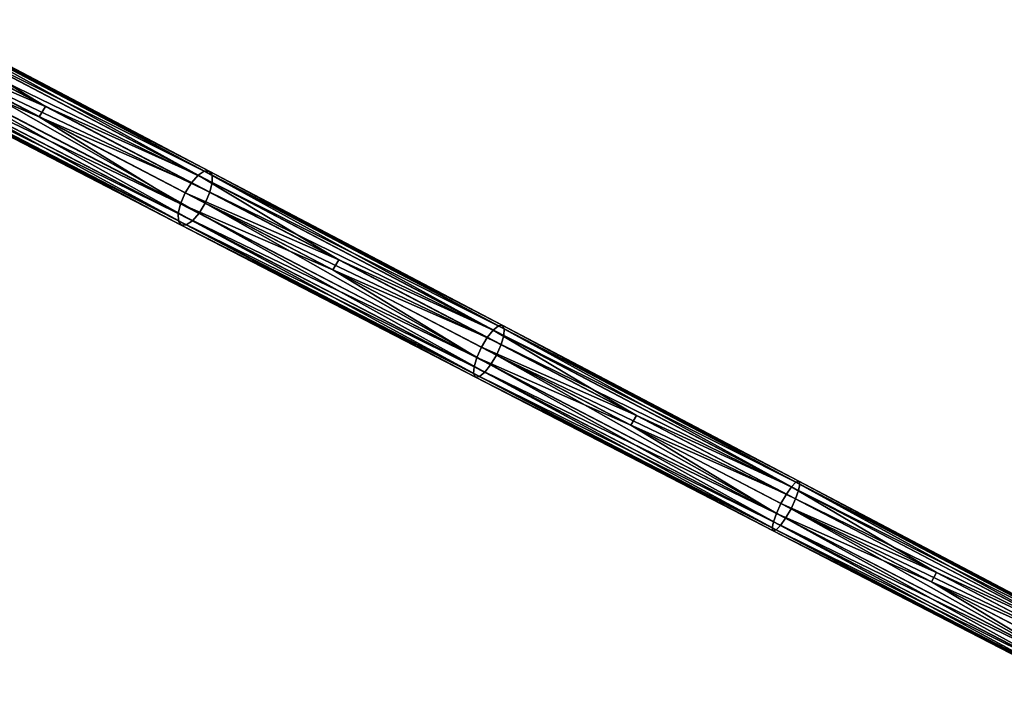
# Model space of a CAD drawing. Header units: millimetres. Extents: x 0 to 2133, y 0 to 2087.
# Tile 37 of 256: x 768 to 1058, y 606 to 802. Entities that reach past the tile are written whole.
import ezdxf

# ---------------------------------------------------------------- set-up
doc = ezdxf.new("R2010")
doc.units = ezdxf.units.MM
doc.header["$LTSCALE"] = 25.4
doc.layers.get('0').update_dxf_attribs({"true_color": 0xff5454})

# ---------------------------------------------------------------- blocks, each defined once
blk = doc.blocks.new('COSMO-S-3382-4917.STL#2')
at = {"color": 250, "true_color": 0x282828}
mesh = blk.add_polyface(dxfattribs=at)
corners = [(619.57, 840.93, 1913.65), (579.31, 865.33, 1885.92), (577.16, 863.1, 1887.03)]
mesh.append_faces([[corners[k] for k in face] for face in [(0, 1, 2)]], dxfattribs={"color": 250})
mesh = blk.add_polyface(dxfattribs=at)
corners = [(664.48, 820.66, 1936.89), (581.41, 866.49, 1884.28), (579.31, 865.33, 1885.92)]
mesh.append_faces([[corners[k] for k in face] for face in [(0, 1, 2)]], dxfattribs={"color": 250})
mesh = blk.add_polyface(dxfattribs=at)
corners = [(664.48, 820.66, 1936.89), (579.31, 865.33, 1885.92), (619.57, 840.93, 1913.65)]
mesh.append_faces([[corners[k] for k in face] for face in [(0, 1, 2)]], dxfattribs={"color": 250})
mesh = blk.add_polyface(dxfattribs=at)
corners = [(666.31, 821.88, 1935.11), (583.18, 866.41, 1882.27), (581.41, 866.49, 1884.28)]
mesh.append_faces([[corners[k] for k in face] for face in [(0, 1, 2)]], dxfattribs={"color": 250})
mesh = blk.add_polyface(dxfattribs=at)
corners = [(664.48, 820.66, 1936.89), (666.31, 821.88, 1935.11), (581.41, 866.49, 1884.28)]
mesh.append_faces([[corners[k] for k in face] for face in [(0, 1, 2)]], dxfattribs={"color": 250})
mesh = blk.add_polyface(dxfattribs=at)
corners = [(667.78, 821.92, 1932.92), (584.28, 865.02, 1880.27), (583.18, 866.41, 1882.27)]
mesh.append_faces([[corners[k] for k in face] for face in [(0, 1, 2)]], dxfattribs={"color": 250})
mesh = blk.add_polyface(dxfattribs=at)
corners = [(666.31, 821.88, 1935.11), (667.78, 821.92, 1932.92), (583.18, 866.41, 1882.27)]
mesh.append_faces([[corners[k] for k in face] for face in [(0, 1, 2)]], dxfattribs={"color": 250})
mesh = blk.add_polyface(dxfattribs=at)
corners = [(584.28, 865.02, 1880.27), (668.61, 820.7, 1930.73), (584.54, 862.64, 1878.63)]
mesh.append_faces([[corners[k] for k in face] for face in [(0, 1, 2)]], dxfattribs={"color": 250})
mesh = blk.add_polyface(dxfattribs=at)
corners = [(667.78, 821.92, 1932.92), (668.61, 820.7, 1930.73), (584.28, 865.02, 1880.27)]
mesh.append_faces([[corners[k] for k in face] for face in [(0, 1, 2)]], dxfattribs={"color": 250})
mesh = blk.add_polyface(dxfattribs=at)
corners = [(619.57, 840.93, 1913.65), (577.16, 863.1, 1887.03), (575.2, 860.03, 1887.43)]
mesh.append_faces([[corners[k] for k in face] for face in [(0, 1, 2)]], dxfattribs={"color": 250})
mesh = blk.add_polyface(dxfattribs=at)
corners = [(668.67, 818.51, 1928.94), (583.97, 859.6, 1877.52), (584.54, 862.64, 1878.63)]
mesh.append_faces([[corners[k] for k in face] for face in [(0, 1, 2)]], dxfattribs={"color": 250})
mesh = blk.add_polyface(dxfattribs=at)
corners = [(584.54, 862.64, 1878.63), (668.61, 820.7, 1930.73), (668.67, 818.51, 1928.94)]
mesh.append_faces([[corners[k] for k in face] for face in [(0, 1, 2)]], dxfattribs={"color": 250})
mesh = blk.add_polyface(dxfattribs=at)
corners = [(617.67, 837.91, 1914.08), (575.2, 860.03, 1887.43), (573.82, 856.67, 1887.03)]
mesh.append_faces([[corners[k] for k in face] for face in [(0, 1, 2)]], dxfattribs={"color": 250})
mesh = blk.add_polyface(dxfattribs=at)
corners = [(619.57, 840.93, 1913.65), (575.2, 860.03, 1887.43), (617.67, 837.91, 1914.08)]
mesh.append_faces([[corners[k] for k in face] for face in [(0, 1, 2)]], dxfattribs={"color": 250})
mesh = blk.add_polyface(dxfattribs=at)
corners = [(667.99, 815.66, 1927.73), (582.6, 856.23, 1877.12), (583.97, 859.6, 1877.52)]
mesh.append_faces([[corners[k] for k in face] for face in [(0, 1, 2)]], dxfattribs={"color": 250})
mesh = blk.add_polyface(dxfattribs=at)
corners = [(668.67, 818.51, 1928.94), (667.99, 815.66, 1927.73), (583.97, 859.6, 1877.52)]
mesh.append_faces([[corners[k] for k in face] for face in [(0, 1, 2)]], dxfattribs={"color": 250})
mesh = blk.add_polyface(dxfattribs=at)
corners = [(659.33, 812.28, 1938.1), (573.82, 856.67, 1887.03), (573.25, 853.63, 1885.92)]
mesh.append_faces([[corners[k] for k in face] for face in [(0, 1, 2)]], dxfattribs={"color": 250})
mesh = blk.add_polyface(dxfattribs=at)
corners = [(659.33, 812.28, 1938.1), (617.67, 837.91, 1914.08), (573.82, 856.67, 1887.03)]
mesh.append_faces([[corners[k] for k in face] for face in [(0, 1, 2)]], dxfattribs={"color": 250})
mesh = blk.add_polyface(dxfattribs=at)
corners = [(664.79, 809.47, 1927.73), (580.64, 853.16, 1877.52), (582.6, 856.23, 1877.12)]
mesh.append_faces([[corners[k] for k in face] for face in [(0, 1, 2)]], dxfattribs={"color": 250})
mesh = blk.add_polyface(dxfattribs=at)
corners = [(666.62, 812.45, 1927.29), (664.79, 809.47, 1927.73), (582.6, 856.23, 1877.12)]
mesh.append_faces([[corners[k] for k in face] for face in [(0, 1, 2)]], dxfattribs={"color": 250})
mesh = blk.add_polyface(dxfattribs=at)
corners = [(667.99, 815.66, 1927.73), (666.62, 812.45, 1927.29), (582.6, 856.23, 1877.12)]
mesh.append_faces([[corners[k] for k in face] for face in [(0, 1, 2)]], dxfattribs={"color": 250})
mesh = blk.add_polyface(dxfattribs=at)
corners = [(659.33, 812.28, 1938.1), (573.25, 853.63, 1885.92), (658.66, 809.42, 1936.89)]
mesh.append_faces([[corners[k] for k in face] for face in [(0, 1, 2)]], dxfattribs={"color": 250})
mesh = blk.add_polyface(dxfattribs=at)
corners = [(573.25, 853.63, 1885.92), (573.51, 851.25, 1884.28), (658.66, 809.42, 1936.89)]
mesh.append_faces([[corners[k] for k in face] for face in [(0, 1, 2)]], dxfattribs={"color": 250})
mesh = blk.add_polyface(dxfattribs=at)
corners = [(658.72, 807.24, 1935.11), (573.51, 851.25, 1884.28), (574.61, 849.86, 1882.27)]
mesh.append_faces([[corners[k] for k in face] for face in [(0, 1, 2)]], dxfattribs={"color": 250})
mesh = blk.add_polyface(dxfattribs=at)
corners = [(573.51, 851.25, 1884.28), (658.72, 807.24, 1935.11), (658.66, 809.42, 1936.89)]
mesh.append_faces([[corners[k] for k in face] for face in [(0, 1, 2)]], dxfattribs={"color": 250})
mesh = blk.add_polyface(dxfattribs=at)
corners = [(661.02, 806.05, 1930.73), (576.39, 849.77, 1880.27), (578.49, 850.94, 1878.63)]
mesh.append_faces([[corners[k] for k in face] for face in [(0, 1, 2)]], dxfattribs={"color": 250})
mesh = blk.add_polyface(dxfattribs=at)
corners = [(662.84, 807.27, 1928.94), (578.49, 850.94, 1878.63), (580.64, 853.16, 1877.52)]
mesh.append_faces([[corners[k] for k in face] for face in [(0, 1, 2)]], dxfattribs={"color": 250})
mesh = blk.add_polyface(dxfattribs=at)
corners = [(661.02, 806.05, 1930.73), (578.49, 850.94, 1878.63), (662.84, 807.27, 1928.94)]
mesh.append_faces([[corners[k] for k in face] for face in [(0, 1, 2)]], dxfattribs={"color": 250})
mesh = blk.add_polyface(dxfattribs=at)
corners = [(664.79, 809.47, 1927.73), (662.84, 807.27, 1928.94), (580.64, 853.16, 1877.52)]
mesh.append_faces([[corners[k] for k in face] for face in [(0, 1, 2)]], dxfattribs={"color": 250})
mesh = blk.add_polyface(dxfattribs=at)
corners = [(659.54, 806.02, 1932.92), (574.61, 849.86, 1882.27), (576.39, 849.77, 1880.27)]
mesh.append_faces([[corners[k] for k in face] for face in [(0, 1, 2)]], dxfattribs={"color": 250})
mesh = blk.add_polyface(dxfattribs=at)
corners = [(658.72, 807.24, 1935.11), (574.61, 849.86, 1882.27), (659.54, 806.02, 1932.92)]
mesh.append_faces([[corners[k] for k in face] for face in [(0, 1, 2)]], dxfattribs={"color": 250})
mesh = blk.add_polyface(dxfattribs=at)
corners = [(659.54, 806.02, 1932.92), (576.39, 849.77, 1880.27), (661.02, 806.05, 1930.73)]
mesh.append_faces([[corners[k] for k in face] for face in [(0, 1, 2)]], dxfattribs={"color": 250})
mesh = blk.add_polyface(dxfattribs=at)
corners = [(662.54, 818.46, 1938.1), (619.57, 840.93, 1913.65), (617.67, 837.91, 1914.08)]
mesh.append_faces([[corners[k] for k in face] for face in [(0, 1, 2)]], dxfattribs={"color": 250})
mesh = blk.add_polyface(dxfattribs=at)
corners = [(664.48, 820.66, 1936.89), (619.57, 840.93, 1913.65), (662.54, 818.46, 1938.1)]
mesh.append_faces([[corners[k] for k in face] for face in [(0, 1, 2)]], dxfattribs={"color": 250})
mesh = blk.add_polyface(dxfattribs=at)
corners = [(660.7, 815.49, 1938.54), (617.67, 837.91, 1914.08), (659.33, 812.28, 1938.1)]
mesh.append_faces([[corners[k] for k in face] for face in [(0, 1, 2)]], dxfattribs={"color": 250})
mesh = blk.add_polyface(dxfattribs=at)
corners = [(662.54, 818.46, 1938.1), (617.67, 837.91, 1914.08), (660.7, 815.49, 1938.54)]
mesh.append_faces([[corners[k] for k in face] for face in [(0, 1, 2)]], dxfattribs={"color": 250})
mesh = blk.add_polyface(dxfattribs=at)
corners = [(751.45, 775.06, 1979), (666.31, 821.88, 1935.11), (664.48, 820.66, 1936.89)]
mesh.append_faces([[corners[k] for k in face] for face in [(0, 1, 2)]], dxfattribs={"color": 250})
mesh = blk.add_polyface(dxfattribs=at)
corners = [(753.01, 776.33, 1977.07), (667.78, 821.92, 1932.92), (666.31, 821.88, 1935.11)]
mesh.append_faces([[corners[k] for k in face] for face in [(0, 1, 2)]], dxfattribs={"color": 250})
mesh = blk.add_polyface(dxfattribs=at)
corners = [(751.45, 775.06, 1979), (753.01, 776.33, 1977.07), (666.31, 821.88, 1935.11)]
mesh.append_faces([[corners[k] for k in face] for face in [(0, 1, 2)]], dxfattribs={"color": 250})
mesh = blk.add_polyface(dxfattribs=at)
corners = [(753.01, 776.33, 1977.07), (754.18, 776.49, 1974.69), (667.78, 821.92, 1932.92)]
mesh.append_faces([[corners[k] for k in face] for face in [(0, 1, 2)]], dxfattribs={"color": 250})
mesh = blk.add_polyface(dxfattribs=at)
corners = [(754.18, 776.49, 1974.69), (668.61, 820.7, 1930.73), (667.78, 821.92, 1932.92)]
mesh.append_faces([[corners[k] for k in face] for face in [(0, 1, 2)]], dxfattribs={"color": 250})
mesh = blk.add_polyface(dxfattribs=at)
corners = [(705.96, 795.76, 1960.33), (664.48, 820.66, 1936.89), (662.54, 818.46, 1938.1)]
mesh.append_faces([[corners[k] for k in face] for face in [(0, 1, 2)]], dxfattribs={"color": 250})
mesh = blk.add_polyface(dxfattribs=at)
corners = [(751.45, 775.06, 1979), (664.48, 820.66, 1936.89), (705.96, 795.76, 1960.33)]
mesh.append_faces([[corners[k] for k in face] for face in [(0, 1, 2)]], dxfattribs={"color": 250})
mesh = blk.add_polyface(dxfattribs=at)
corners = [(754.59, 773.45, 1970.39), (667.99, 815.66, 1927.73), (668.67, 818.51, 1928.94)]
mesh.append_faces([[corners[k] for k in face] for face in [(0, 1, 2)]], dxfattribs={"color": 250})
mesh = blk.add_polyface(dxfattribs=at)
corners = [(754.18, 776.49, 1974.69), (754.74, 775.45, 1972.32), (668.61, 820.7, 1930.73)]
mesh.append_faces([[corners[k] for k in face] for face in [(0, 1, 2)]], dxfattribs={"color": 250})
mesh = blk.add_polyface(dxfattribs=at)
corners = [(754.74, 775.45, 1972.32), (668.67, 818.51, 1928.94), (668.61, 820.7, 1930.73)]
mesh.append_faces([[corners[k] for k in face] for face in [(0, 1, 2)]], dxfattribs={"color": 250})
mesh = blk.add_polyface(dxfattribs=at)
corners = [(754.74, 775.45, 1972.32), (754.59, 773.45, 1970.39), (668.67, 818.51, 1928.94)]
mesh.append_faces([[corners[k] for k in face] for face in [(0, 1, 2)]], dxfattribs={"color": 250})
mesh = blk.add_polyface(dxfattribs=at)
corners = [(705.96, 795.76, 1960.33), (662.54, 818.46, 1938.1), (660.7, 815.49, 1938.54)]
mesh.append_faces([[corners[k] for k in face] for face in [(0, 1, 2)]], dxfattribs={"color": 250})
mesh = blk.add_polyface(dxfattribs=at)
corners = [(753.81, 770.78, 1969.08), (666.62, 812.45, 1927.29), (667.99, 815.66, 1927.73)]
mesh.append_faces([[corners[k] for k in face] for face in [(0, 1, 2)]], dxfattribs={"color": 250})
mesh = blk.add_polyface(dxfattribs=at)
corners = [(754.59, 773.45, 1970.39), (753.81, 770.78, 1969.08), (667.99, 815.66, 1927.73)]
mesh.append_faces([[corners[k] for k in face] for face in [(0, 1, 2)]], dxfattribs={"color": 250})
mesh = blk.add_polyface(dxfattribs=at)
corners = [(704.18, 792.84, 1960.79), (660.7, 815.49, 1938.54), (659.33, 812.28, 1938.1)]
mesh.append_faces([[corners[k] for k in face] for face in [(0, 1, 2)]], dxfattribs={"color": 250})
mesh = blk.add_polyface(dxfattribs=at)
corners = [(705.96, 795.76, 1960.33), (660.7, 815.49, 1938.54), (704.18, 792.84, 1960.79)]
mesh.append_faces([[corners[k] for k in face] for face in [(0, 1, 2)]], dxfattribs={"color": 250})
mesh = blk.add_polyface(dxfattribs=at)
corners = [(746.64, 766.95, 1980.31), (659.33, 812.28, 1938.1), (658.66, 809.42, 1936.89)]
mesh.append_faces([[corners[k] for k in face] for face in [(0, 1, 2)]], dxfattribs={"color": 250})
mesh = blk.add_polyface(dxfattribs=at)
corners = [(746.64, 766.95, 1980.31), (704.18, 792.84, 1960.79), (659.33, 812.28, 1938.1)]
mesh.append_faces([[corners[k] for k in face] for face in [(0, 1, 2)]], dxfattribs={"color": 250})
mesh = blk.add_polyface(dxfattribs=at)
corners = [(750.73, 764.85, 1969.08), (664.79, 809.47, 1927.73), (666.62, 812.45, 1927.29)]
mesh.append_faces([[corners[k] for k in face] for face in [(0, 1, 2)]], dxfattribs={"color": 250})
mesh = blk.add_polyface(dxfattribs=at)
corners = [(753.81, 770.78, 1969.08), (752.45, 767.73, 1968.6), (666.62, 812.45, 1927.29)]
mesh.append_faces([[corners[k] for k in face] for face in [(0, 1, 2)]], dxfattribs={"color": 250})
mesh = blk.add_polyface(dxfattribs=at)
corners = [(752.45, 767.73, 1968.6), (750.73, 764.85, 1969.08), (666.62, 812.45, 1927.29)]
mesh.append_faces([[corners[k] for k in face] for face in [(0, 1, 2)]], dxfattribs={"color": 250})
mesh = blk.add_polyface(dxfattribs=at)
corners = [(745.86, 764.28, 1979), (658.66, 809.42, 1936.89), (658.72, 807.24, 1935.11)]
mesh.append_faces([[corners[k] for k in face] for face in [(0, 1, 2)]], dxfattribs={"color": 250})
mesh = blk.add_polyface(dxfattribs=at)
corners = [(746.64, 766.95, 1980.31), (658.66, 809.42, 1936.89), (745.86, 764.28, 1979)]
mesh.append_faces([[corners[k] for k in face] for face in [(0, 1, 2)]], dxfattribs={"color": 250})
mesh = blk.add_polyface(dxfattribs=at)
corners = [(745.72, 762.28, 1977.07), (658.72, 807.24, 1935.11), (659.54, 806.02, 1932.92)]
mesh.append_faces([[corners[k] for k in face] for face in [(0, 1, 2)]], dxfattribs={"color": 250})
mesh = blk.add_polyface(dxfattribs=at)
corners = [(745.86, 764.28, 1979), (658.72, 807.24, 1935.11), (745.72, 762.28, 1977.07)]
mesh.append_faces([[corners[k] for k in face] for face in [(0, 1, 2)]], dxfattribs={"color": 250})
mesh = blk.add_polyface(dxfattribs=at)
corners = [(747.45, 761.4, 1972.32), (661.02, 806.05, 1930.73), (662.84, 807.27, 1928.94)]
mesh.append_faces([[corners[k] for k in face] for face in [(0, 1, 2)]], dxfattribs={"color": 250})
mesh = blk.add_polyface(dxfattribs=at)
corners = [(749, 762.67, 1970.39), (662.84, 807.27, 1928.94), (664.79, 809.47, 1927.73)]
mesh.append_faces([[corners[k] for k in face] for face in [(0, 1, 2)]], dxfattribs={"color": 250})
mesh = blk.add_polyface(dxfattribs=at)
corners = [(747.45, 761.4, 1972.32), (662.84, 807.27, 1928.94), (749, 762.67, 1970.39)]
mesh.append_faces([[corners[k] for k in face] for face in [(0, 1, 2)]], dxfattribs={"color": 250})
mesh = blk.add_polyface(dxfattribs=at)
corners = [(750.73, 764.85, 1969.08), (749, 762.67, 1970.39), (664.79, 809.47, 1927.73)]
mesh.append_faces([[corners[k] for k in face] for face in [(0, 1, 2)]], dxfattribs={"color": 250})
mesh = blk.add_polyface(dxfattribs=at)
corners = [(746.27, 761.24, 1974.69), (659.54, 806.02, 1932.92), (661.02, 806.05, 1930.73)]
mesh.append_faces([[corners[k] for k in face] for face in [(0, 1, 2)]], dxfattribs={"color": 250})
mesh = blk.add_polyface(dxfattribs=at)
corners = [(745.72, 762.28, 1977.07), (659.54, 806.02, 1932.92), (746.27, 761.24, 1974.69)]
mesh.append_faces([[corners[k] for k in face] for face in [(0, 1, 2)]], dxfattribs={"color": 250})
mesh = blk.add_polyface(dxfattribs=at)
corners = [(746.27, 761.24, 1974.69), (661.02, 806.05, 1930.73), (747.45, 761.4, 1972.32)]
mesh.append_faces([[corners[k] for k in face] for face in [(0, 1, 2)]], dxfattribs={"color": 250})
mesh = blk.add_polyface(dxfattribs=at)
corners = [(749.72, 772.88, 1980.31), (705.96, 795.76, 1960.33), (704.18, 792.84, 1960.79)]
mesh.append_faces([[corners[k] for k in face] for face in [(0, 1, 2)]], dxfattribs={"color": 250})
mesh = blk.add_polyface(dxfattribs=at)
corners = [(751.45, 775.06, 1979), (705.96, 795.76, 1960.33), (749.72, 772.88, 1980.31)]
mesh.append_faces([[corners[k] for k in face] for face in [(0, 1, 2)]], dxfattribs={"color": 250})
mesh = blk.add_polyface(dxfattribs=at)
corners = [(748.01, 770.01, 1980.79), (704.18, 792.84, 1960.79), (746.64, 766.95, 1980.31)]
mesh.append_faces([[corners[k] for k in face] for face in [(0, 1, 2)]], dxfattribs={"color": 250})
mesh = blk.add_polyface(dxfattribs=at)
corners = [(749.72, 772.88, 1980.31), (704.18, 792.84, 1960.79), (748.01, 770.01, 1980.79)]
mesh.append_faces([[corners[k] for k in face] for face in [(0, 1, 2)]], dxfattribs={"color": 250})
mesh = blk.add_polyface(dxfattribs=at)
corners = [(793.74, 749.87, 1998.02), (751.45, 775.06, 1979), (749.72, 772.88, 1980.31)]
mesh.append_faces([[corners[k] for k in face] for face in [(0, 1, 2)]], dxfattribs={"color": 250})
mesh = blk.add_polyface(dxfattribs=at)
corners = [(839.45, 728.93, 2012.07), (753.01, 776.33, 1977.07), (751.45, 775.06, 1979)]
mesh.append_faces([[corners[k] for k in face] for face in [(0, 1, 2)]], dxfattribs={"color": 250})
mesh = blk.add_polyface(dxfattribs=at)
corners = [(839.45, 728.93, 2012.07), (751.45, 775.06, 1979), (793.74, 749.87, 1998.02)]
mesh.append_faces([[corners[k] for k in face] for face in [(0, 1, 2)]], dxfattribs={"color": 250})
mesh = blk.add_polyface(dxfattribs=at)
corners = [(840.73, 730.25, 2009.98), (754.18, 776.49, 1974.69), (753.01, 776.33, 1977.07)]
mesh.append_faces([[corners[k] for k in face] for face in [(0, 1, 2)]], dxfattribs={"color": 250})
mesh = blk.add_polyface(dxfattribs=at)
corners = [(839.45, 728.93, 2012.07), (840.73, 730.25, 2009.98), (753.01, 776.33, 1977.07)]
mesh.append_faces([[corners[k] for k in face] for face in [(0, 1, 2)]], dxfattribs={"color": 250})
mesh = blk.add_polyface(dxfattribs=at)
corners = [(841.6, 730.53, 2007.43), (754.74, 775.45, 1972.32), (754.18, 776.49, 1974.69)]
mesh.append_faces([[corners[k] for k in face] for face in [(0, 1, 2)]], dxfattribs={"color": 250})
mesh = blk.add_polyface(dxfattribs=at)
corners = [(840.73, 730.25, 2009.98), (841.6, 730.53, 2007.43), (754.18, 776.49, 1974.69)]
mesh.append_faces([[corners[k] for k in face] for face in [(0, 1, 2)]], dxfattribs={"color": 250})
mesh = blk.add_polyface(dxfattribs=at)
corners = [(841.88, 729.66, 2004.87), (754.59, 773.45, 1970.39), (754.74, 775.45, 1972.32)]
mesh.append_faces([[corners[k] for k in face] for face in [(0, 1, 2)]], dxfattribs={"color": 250})
mesh = blk.add_polyface(dxfattribs=at)
corners = [(841.6, 730.53, 2007.43), (841.88, 729.66, 2004.87), (754.74, 775.45, 1972.32)]
mesh.append_faces([[corners[k] for k in face] for face in [(0, 1, 2)]], dxfattribs={"color": 250})
mesh = blk.add_polyface(dxfattribs=at)
corners = [(793.74, 749.87, 1998.02), (749.72, 772.88, 1980.31), (748.01, 770.01, 1980.79)]
mesh.append_faces([[corners[k] for k in face] for face in [(0, 1, 2)]], dxfattribs={"color": 250})
mesh = blk.add_polyface(dxfattribs=at)
corners = [(841.54, 727.85, 2002.79), (753.81, 770.78, 1969.08), (754.59, 773.45, 1970.39)]
mesh.append_faces([[corners[k] for k in face] for face in [(0, 1, 2)]], dxfattribs={"color": 250})
mesh = blk.add_polyface(dxfattribs=at)
corners = [(841.88, 729.66, 2004.87), (841.54, 727.85, 2002.79), (754.59, 773.45, 1970.39)]
mesh.append_faces([[corners[k] for k in face] for face in [(0, 1, 2)]], dxfattribs={"color": 250})
mesh = blk.add_polyface(dxfattribs=at)
corners = [(792.08, 747.04, 1998.52), (748.01, 770.01, 1980.79), (746.64, 766.95, 1980.31)]
mesh.append_faces([[corners[k] for k in face] for face in [(0, 1, 2)]], dxfattribs={"color": 250})
mesh = blk.add_polyface(dxfattribs=at)
corners = [(793.74, 749.87, 1998.02), (748.01, 770.01, 1980.79), (792.08, 747.04, 1998.52)]
mesh.append_faces([[corners[k] for k in face] for face in [(0, 1, 2)]], dxfattribs={"color": 250})
mesh = blk.add_polyface(dxfattribs=at)
corners = [(840.65, 725.37, 2001.38), (752.45, 767.73, 1968.6), (753.81, 770.78, 1969.08)]
mesh.append_faces([[corners[k] for k in face] for face in [(0, 1, 2)]], dxfattribs={"color": 250})
mesh = blk.add_polyface(dxfattribs=at)
corners = [(841.54, 727.85, 2002.79), (840.65, 725.37, 2001.38), (753.81, 770.78, 1969.08)]
mesh.append_faces([[corners[k] for k in face] for face in [(0, 1, 2)]], dxfattribs={"color": 250})
mesh = blk.add_polyface(dxfattribs=at)
corners = [(834.97, 721.09, 2013.47), (746.64, 766.95, 1980.31), (745.86, 764.28, 1979)]
mesh.append_faces([[corners[k] for k in face] for face in [(0, 1, 2)]], dxfattribs={"color": 250})
mesh = blk.add_polyface(dxfattribs=at)
corners = [(834.97, 721.09, 2013.47), (792.08, 747.04, 1998.52), (746.64, 766.95, 1980.31)]
mesh.append_faces([[corners[k] for k in face] for face in [(0, 1, 2)]], dxfattribs={"color": 250})
mesh = blk.add_polyface(dxfattribs=at)
corners = [(837.7, 719.69, 2001.38), (750.73, 764.85, 1969.08), (752.45, 767.73, 1968.6)]
mesh.append_faces([[corners[k] for k in face] for face in [(0, 1, 2)]], dxfattribs={"color": 250})
mesh = blk.add_polyface(dxfattribs=at)
corners = [(839.29, 722.47, 2000.87), (837.7, 719.69, 2001.38), (752.45, 767.73, 1968.6)]
mesh.append_faces([[corners[k] for k in face] for face in [(0, 1, 2)]], dxfattribs={"color": 250})
mesh = blk.add_polyface(dxfattribs=at)
corners = [(840.65, 725.37, 2001.38), (839.29, 722.47, 2000.87), (752.45, 767.73, 1968.6)]
mesh.append_faces([[corners[k] for k in face] for face in [(0, 1, 2)]], dxfattribs={"color": 250})
mesh = blk.add_polyface(dxfattribs=at)
corners = [(834.08, 718.61, 2012.07), (745.86, 764.28, 1979), (745.72, 762.28, 1977.07)]
mesh.append_faces([[corners[k] for k in face] for face in [(0, 1, 2)]], dxfattribs={"color": 250})
mesh = blk.add_polyface(dxfattribs=at)
corners = [(834.97, 721.09, 2013.47), (745.86, 764.28, 1979), (834.08, 718.61, 2012.07)]
mesh.append_faces([[corners[k] for k in face] for face in [(0, 1, 2)]], dxfattribs={"color": 250})
mesh = blk.add_polyface(dxfattribs=at)
corners = [(836.18, 717.53, 2002.79), (749, 762.67, 1970.39), (750.73, 764.85, 1969.08)]
mesh.append_faces([[corners[k] for k in face] for face in [(0, 1, 2)]], dxfattribs={"color": 250})
mesh = blk.add_polyface(dxfattribs=at)
corners = [(837.7, 719.69, 2001.38), (836.18, 717.53, 2002.79), (750.73, 764.85, 1969.08)]
mesh.append_faces([[corners[k] for k in face] for face in [(0, 1, 2)]], dxfattribs={"color": 250})
mesh = blk.add_polyface(dxfattribs=at)
corners = [(833.74, 716.8, 2009.98), (745.72, 762.28, 1977.07), (746.27, 761.24, 1974.69)]
mesh.append_faces([[corners[k] for k in face] for face in [(0, 1, 2)]], dxfattribs={"color": 250})
mesh = blk.add_polyface(dxfattribs=at)
corners = [(834.08, 718.61, 2012.07), (745.72, 762.28, 1977.07), (833.74, 716.8, 2009.98)]
mesh.append_faces([[corners[k] for k in face] for face in [(0, 1, 2)]], dxfattribs={"color": 250})
mesh = blk.add_polyface(dxfattribs=at)
corners = [(834.02, 715.93, 2007.43), (746.27, 761.24, 1974.69), (747.45, 761.4, 1972.32)]
mesh.append_faces([[corners[k] for k in face] for face in [(0, 1, 2)]], dxfattribs={"color": 250})
mesh = blk.add_polyface(dxfattribs=at)
corners = [(833.74, 716.8, 2009.98), (746.27, 761.24, 1974.69), (834.02, 715.93, 2007.43)]
mesh.append_faces([[corners[k] for k in face] for face in [(0, 1, 2)]], dxfattribs={"color": 250})
mesh = blk.add_polyface(dxfattribs=at)
corners = [(834.89, 716.21, 2004.87), (747.45, 761.4, 1972.32), (749, 762.67, 1970.39)]
mesh.append_faces([[corners[k] for k in face] for face in [(0, 1, 2)]], dxfattribs={"color": 250})
mesh = blk.add_polyface(dxfattribs=at)
corners = [(834.02, 715.93, 2007.43), (747.45, 761.4, 1972.32), (834.89, 716.21, 2004.87)]
mesh.append_faces([[corners[k] for k in face] for face in [(0, 1, 2)]], dxfattribs={"color": 250})
mesh = blk.add_polyface(dxfattribs=at)
corners = [(834.89, 716.21, 2004.87), (749, 762.67, 1970.39), (836.18, 717.53, 2002.79)]
mesh.append_faces([[corners[k] for k in face] for face in [(0, 1, 2)]], dxfattribs={"color": 250})
mesh = blk.add_polyface(dxfattribs=at)
corners = [(837.92, 726.77, 2013.47), (793.74, 749.87, 1998.02), (792.08, 747.04, 1998.52)]
mesh.append_faces([[corners[k] for k in face] for face in [(0, 1, 2)]], dxfattribs={"color": 250})
mesh = blk.add_polyface(dxfattribs=at)
corners = [(839.45, 728.93, 2012.07), (793.74, 749.87, 1998.02), (837.92, 726.77, 2013.47)]
mesh.append_faces([[corners[k] for k in face] for face in [(0, 1, 2)]], dxfattribs={"color": 250})
mesh = blk.add_polyface(dxfattribs=at)
corners = [(836.33, 723.99, 2013.99), (792.08, 747.04, 1998.52), (834.97, 721.09, 2013.47)]
mesh.append_faces([[corners[k] for k in face] for face in [(0, 1, 2)]], dxfattribs={"color": 250})
mesh = blk.add_polyface(dxfattribs=at)
corners = [(837.92, 726.77, 2013.47), (792.08, 747.04, 1998.52), (836.33, 723.99, 2013.99)]
mesh.append_faces([[corners[k] for k in face] for face in [(0, 1, 2)]], dxfattribs={"color": 250})
mesh = blk.add_polyface(dxfattribs=at)
corners = [(882.2, 703.63, 2026.67), (839.45, 728.93, 2012.07), (837.92, 726.77, 2013.47)]
mesh.append_faces([[corners[k] for k in face] for face in [(0, 1, 2)]], dxfattribs={"color": 250})
mesh = blk.add_polyface(dxfattribs=at)
corners = [(927.79, 682.61, 2036.12), (840.73, 730.25, 2009.98), (839.45, 728.93, 2012.07)]
mesh.append_faces([[corners[k] for k in face] for face in [(0, 1, 2)]], dxfattribs={"color": 250})
mesh = blk.add_polyface(dxfattribs=at)
corners = [(927.79, 682.61, 2036.12), (839.45, 728.93, 2012.07), (882.2, 703.63, 2026.67)]
mesh.append_faces([[corners[k] for k in face] for face in [(0, 1, 2)]], dxfattribs={"color": 250})
mesh = blk.add_polyface(dxfattribs=at)
corners = [(928.8, 683.99, 2033.89), (841.6, 730.53, 2007.43), (840.73, 730.25, 2009.98)]
mesh.append_faces([[corners[k] for k in face] for face in [(0, 1, 2)]], dxfattribs={"color": 250})
mesh = blk.add_polyface(dxfattribs=at)
corners = [(927.79, 682.61, 2036.12), (928.8, 683.99, 2033.89), (840.73, 730.25, 2009.98)]
mesh.append_faces([[corners[k] for k in face] for face in [(0, 1, 2)]], dxfattribs={"color": 250})
mesh = blk.add_polyface(dxfattribs=at)
corners = [(929.38, 683.69, 2028.41), (841.54, 727.85, 2002.79), (841.88, 729.66, 2004.87)]
mesh.append_faces([[corners[k] for k in face] for face in [(0, 1, 2)]], dxfattribs={"color": 250})
mesh = blk.add_polyface(dxfattribs=at)
corners = [(928.8, 683.99, 2033.89), (929.38, 684.39, 2031.15), (841.6, 730.53, 2007.43)]
mesh.append_faces([[corners[k] for k in face] for face in [(0, 1, 2)]], dxfattribs={"color": 250})
mesh = blk.add_polyface(dxfattribs=at)
corners = [(929.38, 684.39, 2031.15), (841.88, 729.66, 2004.87), (841.6, 730.53, 2007.43)]
mesh.append_faces([[corners[k] for k in face] for face in [(0, 1, 2)]], dxfattribs={"color": 250})
mesh = blk.add_polyface(dxfattribs=at)
corners = [(929.38, 684.39, 2031.15), (929.38, 683.69, 2028.41), (841.88, 729.66, 2004.87)]
mesh.append_faces([[corners[k] for k in face] for face in [(0, 1, 2)]], dxfattribs={"color": 250})
mesh = blk.add_polyface(dxfattribs=at)
corners = [(882.2, 703.63, 2026.67), (837.92, 726.77, 2013.47), (836.33, 723.99, 2013.99)]
mesh.append_faces([[corners[k] for k in face] for face in [(0, 1, 2)]], dxfattribs={"color": 250})
mesh = blk.add_polyface(dxfattribs=at)
corners = [(928.83, 682.08, 2026.18), (840.65, 725.37, 2001.38), (841.54, 727.85, 2002.79)]
mesh.append_faces([[corners[k] for k in face] for face in [(0, 1, 2)]], dxfattribs={"color": 250})
mesh = blk.add_polyface(dxfattribs=at)
corners = [(929.38, 683.69, 2028.41), (928.83, 682.08, 2026.18), (841.54, 727.85, 2002.79)]
mesh.append_faces([[corners[k] for k in face] for face in [(0, 1, 2)]], dxfattribs={"color": 250})
mesh = blk.add_polyface(dxfattribs=at)
corners = [(880.67, 700.89, 2027.21), (836.33, 723.99, 2013.99), (834.97, 721.09, 2013.47)]
mesh.append_faces([[corners[k] for k in face] for face in [(0, 1, 2)]], dxfattribs={"color": 250})
mesh = blk.add_polyface(dxfattribs=at)
corners = [(882.2, 703.63, 2026.67), (836.33, 723.99, 2013.99), (880.67, 700.89, 2027.21)]
mesh.append_faces([[corners[k] for k in face] for face in [(0, 1, 2)]], dxfattribs={"color": 250})
mesh = blk.add_polyface(dxfattribs=at)
corners = [(927.84, 679.78, 2024.67), (839.29, 722.47, 2000.87), (840.65, 725.37, 2001.38)]
mesh.append_faces([[corners[k] for k in face] for face in [(0, 1, 2)]], dxfattribs={"color": 250})
mesh = blk.add_polyface(dxfattribs=at)
corners = [(928.83, 682.08, 2026.18), (927.84, 679.78, 2024.67), (840.65, 725.37, 2001.38)]
mesh.append_faces([[corners[k] for k in face] for face in [(0, 1, 2)]], dxfattribs={"color": 250})
mesh = blk.add_polyface(dxfattribs=at)
corners = [(923.65, 675.05, 2037.63), (834.97, 721.09, 2013.47), (834.08, 718.61, 2012.07)]
mesh.append_faces([[corners[k] for k in face] for face in [(0, 1, 2)]], dxfattribs={"color": 250})
mesh = blk.add_polyface(dxfattribs=at)
corners = [(923.65, 675.05, 2037.63), (880.67, 700.89, 2027.21), (834.97, 721.09, 2013.47)]
mesh.append_faces([[corners[k] for k in face] for face in [(0, 1, 2)]], dxfattribs={"color": 250})
mesh = blk.add_polyface(dxfattribs=at)
corners = [(925.02, 674.35, 2024.67), (837.7, 719.69, 2001.38), (839.29, 722.47, 2000.87)]
mesh.append_faces([[corners[k] for k in face] for face in [(0, 1, 2)]], dxfattribs={"color": 250})
mesh = blk.add_polyface(dxfattribs=at)
corners = [(927.84, 679.78, 2024.67), (926.49, 677.03, 2024.12), (839.29, 722.47, 2000.87)]
mesh.append_faces([[corners[k] for k in face] for face in [(0, 1, 2)]], dxfattribs={"color": 250})
mesh = blk.add_polyface(dxfattribs=at)
corners = [(926.49, 677.03, 2024.12), (925.02, 674.35, 2024.67), (839.29, 722.47, 2000.87)]
mesh.append_faces([[corners[k] for k in face] for face in [(0, 1, 2)]], dxfattribs={"color": 250})
mesh = blk.add_polyface(dxfattribs=at)
corners = [(922.66, 672.75, 2036.12), (834.08, 718.61, 2012.07), (833.74, 716.8, 2009.98)]
mesh.append_faces([[corners[k] for k in face] for face in [(0, 1, 2)]], dxfattribs={"color": 250})
mesh = blk.add_polyface(dxfattribs=at)
corners = [(923.65, 675.05, 2037.63), (834.08, 718.61, 2012.07), (922.66, 672.75, 2036.12)]
mesh.append_faces([[corners[k] for k in face] for face in [(0, 1, 2)]], dxfattribs={"color": 250})
mesh = blk.add_polyface(dxfattribs=at)
corners = [(922.69, 670.84, 2028.41), (834.89, 716.21, 2004.87), (836.18, 717.53, 2002.79)]
mesh.append_faces([[corners[k] for k in face] for face in [(0, 1, 2)]], dxfattribs={"color": 250})
mesh = blk.add_polyface(dxfattribs=at)
corners = [(923.7, 672.21, 2026.18), (836.18, 717.53, 2002.79), (837.7, 719.69, 2001.38)]
mesh.append_faces([[corners[k] for k in face] for face in [(0, 1, 2)]], dxfattribs={"color": 250})
mesh = blk.add_polyface(dxfattribs=at)
corners = [(922.69, 670.84, 2028.41), (836.18, 717.53, 2002.79), (923.7, 672.21, 2026.18)]
mesh.append_faces([[corners[k] for k in face] for face in [(0, 1, 2)]], dxfattribs={"color": 250})
mesh = blk.add_polyface(dxfattribs=at)
corners = [(925.02, 674.35, 2024.67), (923.7, 672.21, 2026.18), (837.7, 719.69, 2001.38)]
mesh.append_faces([[corners[k] for k in face] for face in [(0, 1, 2)]], dxfattribs={"color": 250})
mesh = blk.add_polyface(dxfattribs=at)
corners = [(922.66, 672.75, 2036.12), (833.74, 716.8, 2009.98), (922.11, 671.14, 2033.89)]
mesh.append_faces([[corners[k] for k in face] for face in [(0, 1, 2)]], dxfattribs={"color": 250})
mesh = blk.add_polyface(dxfattribs=at)
corners = [(922.11, 671.14, 2033.89), (833.74, 716.8, 2009.98), (834.02, 715.93, 2007.43)]
mesh.append_faces([[corners[k] for k in face] for face in [(0, 1, 2)]], dxfattribs={"color": 250})
mesh = blk.add_polyface(dxfattribs=at)
corners = [(922.12, 670.44, 2031.15), (834.02, 715.93, 2007.43), (834.89, 716.21, 2004.87)]
mesh.append_faces([[corners[k] for k in face] for face in [(0, 1, 2)]], dxfattribs={"color": 250})
mesh = blk.add_polyface(dxfattribs=at)
corners = [(922.11, 671.14, 2033.89), (834.02, 715.93, 2007.43), (922.12, 670.44, 2031.15)]
mesh.append_faces([[corners[k] for k in face] for face in [(0, 1, 2)]], dxfattribs={"color": 250})
mesh = blk.add_polyface(dxfattribs=at)
corners = [(922.12, 670.44, 2031.15), (834.89, 716.21, 2004.87), (922.69, 670.84, 2028.41)]
mesh.append_faces([[corners[k] for k in face] for face in [(0, 1, 2)]], dxfattribs={"color": 250})
mesh = blk.add_polyface(dxfattribs=at)
corners = [(926.48, 680.48, 2037.63), (882.2, 703.63, 2026.67), (880.67, 700.89, 2027.21)]
mesh.append_faces([[corners[k] for k in face] for face in [(0, 1, 2)]], dxfattribs={"color": 250})
mesh = blk.add_polyface(dxfattribs=at)
corners = [(927.79, 682.61, 2036.12), (882.2, 703.63, 2026.67), (926.48, 680.48, 2037.63)]
mesh.append_faces([[corners[k] for k in face] for face in [(0, 1, 2)]], dxfattribs={"color": 250})
mesh = blk.add_polyface(dxfattribs=at)
corners = [(926.48, 680.48, 2037.63), (880.67, 700.89, 2027.21), (925.01, 677.79, 2038.18)]
mesh.append_faces([[corners[k] for k in face] for face in [(0, 1, 2)]], dxfattribs={"color": 250})
mesh = blk.add_polyface(dxfattribs=at)
corners = [(925.01, 677.79, 2038.18), (880.67, 700.89, 2027.21), (923.65, 675.05, 2037.63)]
mesh.append_faces([[corners[k] for k in face] for face in [(0, 1, 2)]], dxfattribs={"color": 250})

msp = doc.modelspace()

# ---------------------------------------------------------------- block references
at = {"color": 0}
msp.add_blockref('COSMO-S-3382-4917.STL#2', (156.12, -64.45, -4.13), dxfattribs=at)

doc.saveas('drawing.dxf')
